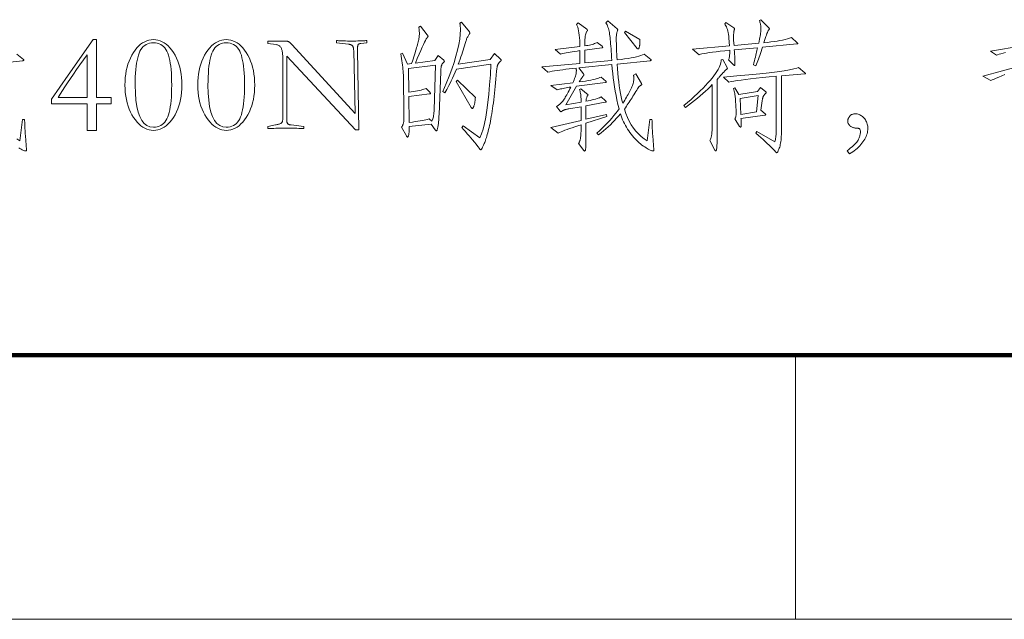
# Model space of a CAD drawing. Extents: x 0 to 1189, y 0 to 841.
# Tile 29 of 132: x 119 to 157, y 10 to 33. Entities that reach past the tile are written whole.
import ezdxf

# ---------------------------------------------------------------- set-up
doc = ezdxf.new("R2010")
doc.units = 0

msp = doc.modelspace()

# ---------------------------------------------------------------- linework, layer by layer
at = {"color": 7, "lineweight": 100}
msp.add_line((20, 20), (1169, 20), dxfattribs=at)
at = {"color": 7, "lineweight": 13, "ltscale": 0.25}
msp.add_line((148.625, 20), (148.625, 10), dxfattribs=at)
at = {"color": 7, "lineweight": 13}
msp.add_line((10, 10), (1179, 10), dxfattribs=at)
for points in [[(135.106, 31.342), (135.317, 31.168), (135.322, 31.164), (135.326, 31.16), (135.33, 31.156), (135.334, 31.152), (135.337, 31.148), (135.339, 31.144), (135.341, 31.14), (135.342, 31.136), (135.343, 31.132), (135.343, 31.129), (135.343, 31.125), (135.341, 31.12), (135.339, 31.116), (135.336, 31.111), (135.332, 31.105), (135.327, 31.1), (135.321, 31.094), (135.314, 31.087), (135.307, 31.08), (135.298, 31.073), (135.29, 31.065), (135.281, 31.057), (135.273, 31.047), (135.266, 31.037), (135.259, 31.026), (135.253, 31.014), (135.247, 31.001), (135.242, 30.987), (135.237, 30.972), (135.232, 30.957), (135.228, 30.941), (135.224, 30.923), (135.221, 30.904), (135.218, 30.884), (135.215, 30.862), (135.213, 30.839), (135.21, 30.815), (135.209, 30.79), (135.207, 30.763), (135.206, 30.735), (135.143, 29.115), (135.14, 29.055), (135.137, 28.998), (135.134, 28.944), (135.131, 28.893), (135.127, 28.845), (135.122, 28.8), (135.117, 28.758), (135.112, 28.719), (135.106, 28.683), (135.1, 28.65), (135.094, 28.62), (135.088, 28.593), (135.082, 28.569), (135.077, 28.549), (135.071, 28.531), (135.066, 28.517), (135.061, 28.506), (135.056, 28.498), (135.052, 28.493), (135.048, 28.492), (135.043, 28.492), (135.039, 28.493), (135.034, 28.495), (135.03, 28.498), (135.025, 28.501), (135.02, 28.505), (135.015, 28.51), (135.01, 28.515), (135.005, 28.522), (135, 28.529), (134.842, 28.75), (134.013, 28.655), (134.014, 28.617), (134.014, 28.581), (134.014, 28.547), (134.013, 28.514), (134.012, 28.484), (134.01, 28.455), (134.007, 28.428), (134.004, 28.404), (134.001, 28.381), (133.997, 28.36), (133.993, 28.341), (133.989, 28.324), (133.984, 28.309), (133.98, 28.296), (133.976, 28.285), (133.972, 28.275), (133.967, 28.268), (133.963, 28.263), (133.959, 28.26), (133.955, 28.259), (133.95, 28.26), (133.946, 28.261), (133.942, 28.263), (133.937, 28.266), (133.932, 28.27), (133.928, 28.275), (133.923, 28.28), (133.918, 28.286), (133.912, 28.294), (133.907, 28.302), (133.722, 28.634), (133.734, 28.65), (133.744, 28.666), (133.754, 28.682), (133.763, 28.698), (133.771, 28.715), (133.778, 28.731), (133.784, 28.748), (133.79, 28.764), (133.795, 28.781), (133.799, 28.798), (133.802, 28.816), (133.805, 28.837), (133.808, 28.86), (133.81, 28.886), (133.812, 28.914), (133.813, 28.945), (133.813, 28.978), (133.813, 29.014), (133.813, 29.053), (133.812, 29.094), (133.791, 30.614), (133.788, 30.685), (133.784, 30.757), (133.778, 30.831), (133.77, 30.908), (133.761, 30.986), (133.75, 31.066), (133.738, 31.148), (133.724, 31.232), (133.708, 31.318), (133.691, 31.406), (133.765, 31.432), (133.949, 31.02), (134.103, 31.041), (134.132, 31.13), (134.161, 31.215), (134.187, 31.297), (134.212, 31.374), (134.235, 31.448), (134.257, 31.518), (134.277, 31.584), (134.295, 31.646), (134.312, 31.705), (134.327, 31.759), (134.34, 31.811), (134.353, 31.86), (134.363, 31.907), (134.373, 31.952), (134.38, 31.994), (134.387, 32.033), (134.392, 32.071), (134.395, 32.106), (134.397, 32.138), (134.398, 32.169), (134.398, 32.197), (134.397, 32.225), (134.396, 32.253), (134.394, 32.279), (134.392, 32.305), (134.389, 32.33), (134.385, 32.355), (134.381, 32.379), (134.377, 32.402), (134.372, 32.425), (134.435, 32.462), (134.694, 32.134), (134.7, 32.127), (134.705, 32.12), (134.71, 32.113), (134.714, 32.107), (134.718, 32.101), (134.72, 32.096), (134.723, 32.09), (134.724, 32.085), (134.725, 32.081), (134.725, 32.076), (134.725, 32.072), (134.724, 32.068), (134.723, 32.063), (134.72, 32.058), (134.718, 32.054), (134.714, 32.049), (134.71, 32.044), (134.705, 32.039), (134.7, 32.034), (134.694, 32.029), (134.679, 32.01), (134.657, 31.975), (134.629, 31.922), (134.594, 31.851), (134.553, 31.763), (134.504, 31.658), (134.45, 31.535), (134.388, 31.395), (134.32, 31.238), (134.245, 31.063), (134.979, 31.158)], [(137.471, 31.21), (137.475, 31.206), (137.478, 31.202), (137.481, 31.198), (137.484, 31.194), (137.486, 31.19), (137.488, 31.186), (137.49, 31.182), (137.491, 31.178), (137.492, 31.175), (137.492, 31.171), (137.491, 31.167), (137.49, 31.162), (137.487, 31.157), (137.484, 31.152), (137.48, 31.146), (137.475, 31.139), (137.468, 31.132), (137.461, 31.124), (137.453, 31.116), (137.444, 31.107), (137.435, 31.098), (137.426, 31.088), (137.417, 31.078), (137.409, 31.067), (137.401, 31.056), (137.393, 31.044), (137.385, 31.032), (137.378, 31.019), (137.372, 31.005), (137.365, 30.991), (137.359, 30.976), (137.353, 30.959), (137.347, 30.94), (137.342, 30.919), (137.337, 30.896), (137.333, 30.871), (137.328, 30.844), (137.324, 30.815), (137.321, 30.784), (137.318, 30.751), (137.306, 30.601), (137.294, 30.456), (137.281, 30.314), (137.268, 30.178), (137.255, 30.045), (137.241, 29.917), (137.227, 29.793), (137.213, 29.673), (137.198, 29.558), (137.183, 29.447), (137.167, 29.34), (137.152, 29.237), (137.136, 29.138), (137.12, 29.043), (137.104, 28.951), (137.087, 28.863), (137.071, 28.779), (137.054, 28.699), (137.037, 28.622), (137.019, 28.55), (137.002, 28.481), (136.985, 28.415), (136.968, 28.353), (136.951, 28.295), (136.934, 28.24), (136.918, 28.189), (136.901, 28.141), (136.885, 28.097), (136.869, 28.056), (136.853, 28.019), (136.838, 27.985), (136.824, 27.954), (136.811, 27.926), (136.799, 27.901), (136.789, 27.879), (136.78, 27.859), (136.772, 27.843), (136.765, 27.829), (136.76, 27.818), (136.755, 27.811), (136.752, 27.805), (136.748, 27.799), (136.744, 27.795), (136.74, 27.79), (136.737, 27.787), (136.733, 27.784), (136.729, 27.782), (136.726, 27.78), (136.722, 27.779), (136.718, 27.779), (136.715, 27.779), (136.71, 27.781), (136.706, 27.783), (136.701, 27.786), (136.697, 27.79), (136.691, 27.794), (136.686, 27.8), (136.68, 27.806), (136.674, 27.813), (136.668, 27.821), (136.606, 27.904), (136.543, 27.987), (136.479, 28.068), (136.414, 28.149), (136.347, 28.229), (136.28, 28.308), (136.211, 28.387), (136.141, 28.465), (136.07, 28.542), (135.998, 28.618), (136.056, 28.682), (136.689, 28.228), (136.75, 28.382), (136.806, 28.564), (136.858, 28.773), (136.906, 29.011), (136.949, 29.276), (136.989, 29.568), (137.024, 29.888), (137.056, 30.236), (137.083, 30.612), (137.106, 31.015), (135.797, 30.836), (135.746, 30.714), (135.697, 30.599), (135.649, 30.491), (135.603, 30.39), (135.558, 30.297), (135.515, 30.211), (135.474, 30.132), (135.434, 30.06), (135.396, 29.996), (135.359, 29.938), (135.28, 29.991), (135.407, 30.285), (135.521, 30.566), (135.622, 30.833), (135.709, 31.086), (135.783, 31.327), (135.843, 31.553), (135.89, 31.766), (135.923, 31.966), (135.944, 32.152), (135.95, 32.324), (135.95, 32.352), (135.949, 32.38), (135.948, 32.406), (135.947, 32.432), (135.945, 32.458), (135.943, 32.482), (135.94, 32.506), (135.937, 32.529), (135.933, 32.551), (135.929, 32.572), (135.992, 32.604), (136.288, 32.24), (136.292, 32.235), (136.296, 32.23), (136.299, 32.225), (136.302, 32.22), (136.304, 32.216), (136.306, 32.212), (136.307, 32.208), (136.308, 32.204), (136.309, 32.201), (136.309, 32.198), (136.309, 32.194), (136.308, 32.191), (136.307, 32.187), (136.305, 32.182), (136.303, 32.178), (136.3, 32.173), (136.296, 32.168), (136.292, 32.162), (136.288, 32.156), (136.283, 32.15), (136.267, 32.129), (136.252, 32.107), (136.238, 32.084), (136.225, 32.059), (136.212, 32.033), (136.199, 32.005), (136.187, 31.976), (136.176, 31.946), (136.166, 31.914), (136.156, 31.881), (136.132, 31.801), (136.108, 31.72), (136.082, 31.637), (136.055, 31.553), (136.027, 31.468), (135.998, 31.381), (135.968, 31.293), (135.937, 31.203), (135.904, 31.113), (135.871, 31.02), (137.075, 31.195), (137.244, 31.422)], [(143.198, 28.93), (143.199, 28.875), (143.2, 28.819), (143.201, 28.761), (143.203, 28.702), (143.206, 28.641), (143.21, 28.578), (143.214, 28.514), (143.219, 28.448), (143.224, 28.381), (143.23, 28.312), (143.272, 27.779), (143.272, 27.771), (143.271, 27.764), (143.27, 27.757), (143.268, 27.752), (143.266, 27.747), (143.263, 27.744), (143.259, 27.741), (143.255, 27.738), (143.251, 27.737), (143.246, 27.737), (143.223, 27.739), (143.197, 27.744), (143.168, 27.753), (143.135, 27.766), (143.099, 27.782), (143.06, 27.802), (143.018, 27.826), (142.972, 27.853), (142.923, 27.884), (142.871, 27.919), (142.818, 27.957), (142.765, 27.998), (142.712, 28.041), (142.661, 28.088), (142.61, 28.137), (142.559, 28.19), (142.51, 28.245), (142.461, 28.303), (142.412, 28.364), (142.364, 28.428), (142.318, 28.494), (142.274, 28.561), (142.232, 28.629), (142.193, 28.699), (142.156, 28.769), (142.121, 28.84), (142.089, 28.912), (142.059, 28.986), (142.031, 29.06), (142.005, 29.136), (141.934, 29.053), (141.861, 28.971), (141.784, 28.889), (141.705, 28.809), (141.624, 28.729), (141.54, 28.65), (141.453, 28.573), (141.363, 28.496), (141.271, 28.419), (141.176, 28.344), (141.118, 28.413), (141.226, 28.511), (141.327, 28.608), (141.424, 28.704), (141.515, 28.798), (141.601, 28.89), (141.682, 28.981), (141.758, 29.071), (141.828, 29.159), (141.893, 29.246), (141.952, 29.331), (141.911, 29.498), (141.872, 29.665), (141.837, 29.832), (141.806, 29.999), (141.777, 30.166), (141.752, 30.334), (141.73, 30.501), (141.711, 30.669), (141.695, 30.837), (141.683, 31.005), (140.432, 30.878), (140.606, 30.651), (140.609, 30.647), (140.612, 30.643), (140.614, 30.639), (140.616, 30.635), (140.618, 30.631), (140.62, 30.627), (140.621, 30.624), (140.622, 30.62), (140.622, 30.617), (140.622, 30.614), (140.622, 30.611), (140.621, 30.607), (140.62, 30.603), (140.618, 30.6), (140.616, 30.595), (140.613, 30.591), (140.609, 30.587), (140.605, 30.582), (140.601, 30.577), (140.596, 30.572), (140.583, 30.556), (140.569, 30.539), (140.555, 30.52), (140.541, 30.5), (140.526, 30.478), (140.51, 30.454), (140.494, 30.429), (140.478, 30.403), (140.46, 30.374), (140.443, 30.345), (140.568, 30.362), (140.684, 30.379), (140.79, 30.397), (140.887, 30.415), (140.975, 30.433), (141.053, 30.452), (141.122, 30.471), (141.181, 30.49), (141.231, 30.51), (141.271, 30.529), (141.456, 30.376), (141.459, 30.373), (141.462, 30.37), (141.464, 30.367), (141.466, 30.364), (141.468, 30.361), (141.47, 30.358), (141.471, 30.355), (141.471, 30.353), (141.472, 30.35), (141.472, 30.347), (141.472, 30.345), (141.471, 30.342), (141.469, 30.34), (141.467, 30.338), (141.464, 30.336), (141.461, 30.334), (141.457, 30.333), (141.452, 30.331), (141.446, 30.33), (141.44, 30.329), (140.348, 30.181), (139.941, 29.484), (140.517, 29.584), (140.516, 29.648), (140.514, 29.708), (140.511, 29.765), (140.506, 29.818), (140.501, 29.867), (140.494, 29.913), (140.486, 29.955), (140.476, 29.993), (140.465, 30.028), (140.453, 30.06), (140.511, 30.086), (140.786, 29.854), (140.772, 29.84), (140.759, 29.824), (140.747, 29.806), (140.737, 29.785), (140.728, 29.763), (140.72, 29.738), (140.713, 29.711), (140.708, 29.681), (140.704, 29.65), (140.701, 29.616), (140.786, 29.632), (140.865, 29.648), (140.937, 29.665), (141.004, 29.681), (141.064, 29.698), (141.119, 29.715), (141.167, 29.732), (141.21, 29.75), (141.246, 29.767), (141.277, 29.785), (141.44, 29.637), (141.445, 29.633), (141.45, 29.629), (141.454, 29.625), (141.457, 29.621), (141.46, 29.617), (141.463, 29.614), (141.464, 29.61), (141.466, 29.607), (141.467, 29.604), (141.467, 29.6), (141.466, 29.597), (141.465, 29.594), (141.464, 29.592), (141.461, 29.589), (141.458, 29.587), (141.454, 29.585), (141.449, 29.583), (141.443, 29.582), (141.437, 29.58), (141.43, 29.579), (140.701, 29.447), (140.701, 28.935), (141.472, 29.115), (141.488, 29.035), (140.701, 28.787), (140.701, 28.317), (140.701, 28.246), (140.701, 28.18), (140.7, 28.119), (140.7, 28.064), (140.699, 28.013), (140.698, 27.968), (140.696, 27.928), (140.695, 27.893), (140.693, 27.864), (140.691, 27.84), (140.689, 27.819), (140.686, 27.801), (140.683, 27.785), (140.68, 27.77), (140.677, 27.759), (140.673, 27.749), (140.67, 27.741), (140.665, 27.736), (140.661, 27.733), (140.656, 27.732), (140.652, 27.732), (140.647, 27.732), (140.643, 27.733), (140.639, 27.735), (140.635, 27.737), (140.631, 27.739), (140.627, 27.742), (140.624, 27.745), (140.62, 27.749), (140.617, 27.753), (140.416, 28.011), (140.428, 28.027), (140.438, 28.044), (140.448, 28.062), (140.457, 28.081), (140.465, 28.102), (140.473, 28.124), (140.479, 28.147), (140.486, 28.172), (140.491, 28.198), (140.495, 28.225), (140.499, 28.255), (140.503, 28.29), (140.506, 28.329), (140.509, 28.372), (140.511, 28.42), (140.513, 28.472), (140.515, 28.528), (140.516, 28.589), (140.516, 28.654), (140.517, 28.724), (140.397, 28.686), (140.284, 28.649), (140.179, 28.613), (140.081, 28.58), (139.99, 28.547), (139.907, 28.516), (139.83, 28.487), (139.761, 28.459), (139.7, 28.432), (139.646, 28.407), (139.376, 28.624), (140.517, 28.893), (140.517, 29.41), (140.047, 29.326), (140.026, 29.323), (140.007, 29.319), (139.988, 29.316), (139.971, 29.313), (139.955, 29.309), (139.94, 29.306), (139.926, 29.302), (139.913, 29.299), (139.902, 29.295), (139.891, 29.291), (139.881, 29.288), (139.871, 29.284), (139.862, 29.28), (139.853, 29.275), (139.844, 29.271), (139.836, 29.266), (139.827, 29.262), (139.819, 29.257), (139.811, 29.252), (139.804, 29.247), (139.797, 29.242), (139.79, 29.237), (139.784, 29.233), (139.778, 29.23), (139.773, 29.227), (139.768, 29.224), (139.764, 29.223), (139.76, 29.221), (139.757, 29.22), (139.754, 29.22), (139.751, 29.22), (139.749, 29.221), (139.746, 29.222), (139.744, 29.223), (139.741, 29.224), (139.739, 29.226), (139.737, 29.228), (139.734, 29.23), (139.732, 29.233), (139.73, 29.236), (139.587, 29.421), (139.618, 29.437), (139.647, 29.456), (139.675, 29.475), (139.703, 29.496), (139.729, 29.519), (139.755, 29.543), (139.78, 29.569), (139.804, 29.596), (139.827, 29.625), (139.849, 29.656), (139.871, 29.689), (139.895, 29.726), (139.919, 29.766), (139.945, 29.81), (139.972, 29.858), (140.001, 29.91), (140.03, 29.966), (140.061, 30.025), (140.093, 30.088), (140.126, 30.155), (140.064, 30.145), (140.004, 30.135), (139.947, 30.125), (139.892, 30.114), (139.84, 30.103), (139.79, 30.092), (139.742, 30.08), (139.697, 30.068), (139.654, 30.056), (139.614, 30.044), (139.376, 30.218), (140.205, 30.313), (140.23, 30.369), (140.253, 30.422), (140.272, 30.474), (140.29, 30.522), (140.304, 30.569), (140.316, 30.613), (140.325, 30.655), (140.332, 30.695), (140.336, 30.732), (140.337, 30.767), (140.337, 30.777), (140.337, 30.786), (140.337, 30.796), (140.336, 30.806), (140.336, 30.816), (140.335, 30.826), (140.335, 30.836), (140.334, 30.846), (140.333, 30.857), (140.332, 30.867), (140.196, 30.853), (140.066, 30.839), (139.943, 30.825), (139.826, 30.811), (139.715, 30.796), (139.612, 30.781), (139.514, 30.766), (139.423, 30.751), (139.338, 30.735), (139.26, 30.719), (139.028, 30.915), (140.469, 31.047), (140.469, 31.532), (140.367, 31.518), (140.271, 31.503), (140.181, 31.49), (140.098, 31.476), (140.022, 31.462), (139.952, 31.449), (139.888, 31.437), (139.831, 31.424), (139.78, 31.412), (139.735, 31.4), (139.529, 31.575), (140.469, 31.691), (140.468, 31.809), (140.464, 31.92), (140.458, 32.023), (140.449, 32.118), (140.437, 32.206), (140.423, 32.285), (140.407, 32.357), (140.388, 32.421), (140.366, 32.477), (140.342, 32.525), (140.406, 32.588), (140.728, 32.34), (140.734, 32.336), (140.739, 32.332), (140.744, 32.328), (140.748, 32.324), (140.752, 32.32), (140.754, 32.317), (140.757, 32.313), (140.758, 32.31), (140.759, 32.306), (140.759, 32.303), (140.759, 32.3), (140.759, 32.297), (140.758, 32.293), (140.756, 32.29), (140.754, 32.286), (140.752, 32.282), (140.749, 32.278), (140.746, 32.274), (140.742, 32.27), (140.738, 32.266), (140.722, 32.243), (140.708, 32.212), (140.695, 32.174), (140.684, 32.129), (140.675, 32.077), (140.667, 32.019), (140.661, 31.952), (140.657, 31.879), (140.655, 31.799), (140.654, 31.712), (140.717, 31.722), (140.777, 31.732), (140.834, 31.744), (140.886, 31.756), (140.935, 31.769), (140.98, 31.782), (141.022, 31.797), (141.059, 31.812), (141.093, 31.827), (141.124, 31.844), (141.308, 31.696), (141.313, 31.692), (141.318, 31.688), (141.322, 31.684), (141.325, 31.68), (141.328, 31.676), (141.331, 31.673), (141.332, 31.669), (141.334, 31.666), (141.335, 31.662), (141.335, 31.659), (141.334, 31.656), (141.333, 31.653), (141.332, 31.651), (141.329, 31.648), (141.326, 31.646), (141.322, 31.644), (141.317, 31.642), (141.311, 31.641), (141.305, 31.639), (141.298, 31.638), (140.654, 31.554), (140.654, 31.068), (141.678, 31.163), (141.671, 31.282), (141.663, 31.396), (141.656, 31.504), (141.648, 31.605), (141.641, 31.701), (141.634, 31.791), (141.626, 31.875), (141.619, 31.953), (141.611, 32.026), (141.604, 32.092), (141.596, 32.154), (141.586, 32.213), (141.575, 32.269), (141.563, 32.323), (141.549, 32.373), (141.533, 32.421), (141.516, 32.466), (141.498, 32.508), (141.478, 32.547), (141.456, 32.583), (141.53, 32.657), (141.879, 32.361), (141.883, 32.358), (141.886, 32.355), (141.889, 32.351), (141.892, 32.347), (141.894, 32.343), (141.896, 32.339), (141.898, 32.335), (141.899, 32.331), (141.9, 32.326), (141.9, 32.322), (141.9, 32.317), (141.9, 32.312), (141.899, 32.308), (141.899, 32.304), (141.898, 32.3), (141.898, 32.296), (141.897, 32.292), (141.896, 32.289), (141.895, 32.285), (141.894, 32.282), (141.885, 32.263), (141.877, 32.241), (141.87, 32.217), (141.864, 32.19), (141.859, 32.16), (141.855, 32.128), (141.851, 32.093), (141.849, 32.056), (141.847, 32.016), (141.847, 31.973), (141.847, 31.926), (141.848, 31.872), (141.85, 31.81), (141.852, 31.742), (141.855, 31.666), (141.858, 31.584), (141.862, 31.494), (141.867, 31.398), (141.873, 31.295), (141.879, 31.184), (142.027, 31.2), (142.164, 31.218), (142.292, 31.236), (142.409, 31.256), (142.516, 31.276), (142.613, 31.298), (142.699, 31.321), (142.776, 31.344), (142.842, 31.369), (142.897, 31.395), (143.151, 31.2), (143.155, 31.197), (143.158, 31.194), (143.162, 31.191), (143.164, 31.188), (143.167, 31.185), (143.169, 31.182), (143.17, 31.179), (143.171, 31.176), (143.172, 31.173), (143.172, 31.171), (143.172, 31.168), (143.17, 31.166), (143.169, 31.164), (143.166, 31.162), (143.163, 31.16), (143.159, 31.158), (143.154, 31.156), (143.148, 31.155), (143.142, 31.153), (143.135, 31.152), (141.884, 31.026), (141.895, 30.847), (141.909, 30.676), (141.925, 30.51), (141.942, 30.352), (141.962, 30.199), (141.983, 30.054), (142.007, 29.915), (142.033, 29.782), (142.06, 29.656), (142.09, 29.537), (142.128, 29.596), (142.165, 29.655), (142.2, 29.712), (142.233, 29.767), (142.265, 29.821), (142.295, 29.874), (142.323, 29.926), (142.35, 29.976), (142.375, 30.025), (142.399, 30.073), (142.42, 30.119), (142.439, 30.165), (142.456, 30.209), (142.471, 30.252), (142.484, 30.294), (142.494, 30.335), (142.502, 30.374), (142.508, 30.413), (142.511, 30.451), (142.512, 30.487), (142.512, 30.498), (142.512, 30.509), (142.511, 30.52), (142.51, 30.531), (142.509, 30.543), (142.508, 30.554), (142.507, 30.566), (142.505, 30.578), (142.504, 30.591), (142.502, 30.603), (142.591, 30.651), (142.797, 30.287), (142.8, 30.281), (142.803, 30.277), (142.805, 30.272), (142.807, 30.268), (142.809, 30.264), (142.81, 30.261), (142.812, 30.257), (142.812, 30.254), (142.813, 30.252), (142.813, 30.25), (142.813, 30.248), (142.812, 30.245), (142.811, 30.243), (142.81, 30.241), (142.808, 30.239), (142.805, 30.237), (142.803, 30.235), (142.799, 30.233), (142.796, 30.231), (142.792, 30.229), (142.774, 30.22), (142.754, 30.205), (142.731, 30.184), (142.707, 30.157), (142.68, 30.123), (142.651, 30.083), (142.619, 30.036), (142.586, 29.984), (142.55, 29.924), (142.512, 29.859), (142.478, 29.803), (142.444, 29.748), (142.409, 29.693), (142.374, 29.639), (142.338, 29.584), (142.302, 29.531), (142.265, 29.478), (142.228, 29.425), (142.191, 29.372), (142.153, 29.321), (142.208, 29.157), (142.27, 29.004), (142.339, 28.859), (142.415, 28.724), (142.498, 28.599), (142.587, 28.482), (142.683, 28.376), (142.787, 28.278), (142.897, 28.19), (143.014, 28.112), (143.114, 28.93)], [(148.694, 31.833), (148.698, 31.829), (148.701, 31.825), (148.705, 31.822), (148.707, 31.818), (148.71, 31.815), (148.712, 31.812), (148.713, 31.809), (148.714, 31.806), (148.715, 31.804), (148.715, 31.802), (148.715, 31.8), (148.714, 31.798), (148.712, 31.796), (148.71, 31.794), (148.707, 31.792), (148.704, 31.791), (148.699, 31.789), (148.695, 31.788), (148.689, 31.787), (148.683, 31.786), (147.374, 31.664), (147.35, 31.583), (147.326, 31.505), (147.301, 31.428), (147.277, 31.354), (147.253, 31.283), (147.228, 31.214), (147.204, 31.147), (147.18, 31.083), (147.156, 31.022), (147.131, 30.962), (147.036, 30.989), (147.057, 31.068), (147.076, 31.145), (147.095, 31.218), (147.112, 31.289), (147.129, 31.356), (147.144, 31.419), (147.158, 31.48), (147.171, 31.538), (147.183, 31.592), (147.195, 31.643), (146.313, 31.564), (146.318, 31.502), (146.322, 31.443), (146.326, 31.388), (146.33, 31.336), (146.333, 31.289), (146.335, 31.245), (146.337, 31.205), (146.338, 31.169), (146.339, 31.136), (146.339, 31.107), (146.339, 31.082), (146.339, 31.059), (146.338, 31.039), (146.336, 31.021), (146.335, 31.007), (146.333, 30.994), (146.33, 30.985), (146.328, 30.978), (146.324, 30.974), (146.321, 30.973), (146.317, 30.973), (146.314, 30.973), (146.31, 30.974), (146.307, 30.975), (146.303, 30.977), (146.3, 30.979), (146.296, 30.981), (146.293, 30.983), (146.29, 30.986), (146.287, 30.989), (146.097, 31.189), (146.106, 31.211), (146.115, 31.236), (146.122, 31.264), (146.129, 31.295), (146.133, 31.329), (146.137, 31.367), (146.139, 31.407), (146.14, 31.451), (146.14, 31.498), (146.139, 31.548), (145.953, 31.529), (145.783, 31.509), (145.629, 31.491), (145.49, 31.473), (145.367, 31.456), (145.259, 31.439), (145.167, 31.423), (145.09, 31.408), (145.028, 31.393), (144.983, 31.379), (144.735, 31.585), (146.128, 31.712), (146.107, 32.008), (146.1, 32.08), (146.091, 32.149), (146.08, 32.213), (146.067, 32.274), (146.052, 32.33), (146.035, 32.381), (146.016, 32.429), (145.996, 32.472), (145.973, 32.511), (145.949, 32.546), (145.991, 32.594), (146.297, 32.393), (146.304, 32.388), (146.31, 32.382), (146.314, 32.376), (146.318, 32.371), (146.32, 32.365), (146.322, 32.358), (146.322, 32.352), (146.321, 32.346), (146.319, 32.339), (146.316, 32.332), (146.312, 32.324), (146.309, 32.314), (146.305, 32.302), (146.302, 32.287), (146.299, 32.27), (146.296, 32.251), (146.294, 32.23), (146.291, 32.206), (146.289, 32.181), (146.287, 32.153), (146.285, 32.124), (146.283, 32.097), (146.282, 32.07), (146.282, 32.045), (146.281, 32.02), (146.282, 31.997), (146.282, 31.974), (146.283, 31.953), (146.285, 31.932), (146.287, 31.913), (146.302, 31.728), (147.237, 31.817), (147.253, 31.891), (147.267, 31.961), (147.28, 32.026), (147.291, 32.086), (147.3, 32.142), (147.308, 32.194), (147.314, 32.241), (147.318, 32.284), (147.32, 32.322), (147.321, 32.356), (147.321, 32.388), (147.319, 32.419), (147.316, 32.451), (147.312, 32.483), (147.307, 32.514), (147.3, 32.546), (147.293, 32.578), (147.284, 32.609), (147.274, 32.641), (147.263, 32.673), (147.311, 32.704), (147.627, 32.382), (147.629, 32.38), (147.631, 32.378), (147.633, 32.376), (147.634, 32.373), (147.635, 32.371), (147.636, 32.369), (147.637, 32.366), (147.638, 32.364), (147.638, 32.361), (147.638, 32.359), (147.638, 32.356), (147.638, 32.353), (147.637, 32.351), (147.636, 32.348), (147.635, 32.346), (147.634, 32.344), (147.633, 32.341), (147.631, 32.339), (147.629, 32.337), (147.627, 32.335), (147.614, 32.318), (147.599, 32.295), (147.583, 32.263), (147.565, 32.224), (147.546, 32.178), (147.525, 32.124), (147.503, 32.062), (147.479, 31.994), (147.454, 31.917), (147.427, 31.833), (147.564, 31.846), (147.693, 31.86), (147.816, 31.875), (147.931, 31.892), (148.039, 31.911), (148.14, 31.932), (148.234, 31.953), (148.32, 31.977), (148.4, 32.002), (148.472, 32.029)], [(142.739, 31.955), (142.74, 31.919), (142.74, 31.885), (142.74, 31.853), (142.739, 31.823), (142.738, 31.794), (142.736, 31.768), (142.734, 31.744), (142.731, 31.722), (142.727, 31.701), (142.723, 31.683), (142.719, 31.666), (142.715, 31.652), (142.71, 31.638), (142.706, 31.627), (142.701, 31.618), (142.697, 31.61), (142.692, 31.604), (142.688, 31.599), (142.683, 31.597), (142.678, 31.596), (142.674, 31.596), (142.669, 31.597), (142.665, 31.598), (142.661, 31.599), (142.657, 31.601), (142.653, 31.603), (142.649, 31.606), (142.645, 31.609), (142.642, 31.613), (142.639, 31.617), (142.153, 32.224), (142.201, 32.271)], [(122.051, 31.949), (122.177, 31.949), (122.177, 29.759), (122.737, 29.759), (122.737, 29.516), (122.177, 29.516), (122.177, 28.513), (121.829, 28.513), (121.829, 29.516), (120.477, 29.516), (120.477, 29.69), (121.106, 30.609)], [(124.336, 31.949), (124.423, 31.945), (124.507, 31.93), (124.589, 31.905), (124.668, 31.87), (124.745, 31.826), (124.819, 31.772), (124.892, 31.708), (124.961, 31.634), (125.029, 31.55), (125.094, 31.456), (125.155, 31.355), (125.209, 31.249), (125.257, 31.138), (125.298, 31.023), (125.333, 30.902), (125.362, 30.777), (125.385, 30.647), (125.4, 30.512), (125.41, 30.373), (125.413, 30.229), (125.41, 30.085), (125.4, 29.946), (125.385, 29.813), (125.362, 29.683), (125.333, 29.559), (125.298, 29.439), (125.257, 29.324), (125.209, 29.213), (125.155, 29.107), (125.094, 29.006), (125.029, 28.913), (124.961, 28.829), (124.892, 28.755), (124.819, 28.691), (124.745, 28.636), (124.668, 28.592), (124.589, 28.557), (124.507, 28.533), (124.423, 28.518), (124.336, 28.513), (124.253, 28.518), (124.171, 28.532), (124.092, 28.557), (124.014, 28.591), (123.938, 28.635), (123.864, 28.689), (123.792, 28.752), (123.721, 28.825), (123.653, 28.908), (123.587, 29.001), (123.525, 29.101), (123.469, 29.206), (123.42, 29.317), (123.377, 29.432), (123.341, 29.552), (123.312, 29.677), (123.289, 29.808), (123.273, 29.943), (123.263, 30.083), (123.259, 30.229), (123.263, 30.373), (123.272, 30.512), (123.288, 30.647), (123.311, 30.777), (123.339, 30.902), (123.374, 31.023), (123.416, 31.138), (123.464, 31.249), (123.518, 31.355), (123.579, 31.456), (123.644, 31.55), (123.711, 31.634), (123.781, 31.708), (123.853, 31.772), (123.928, 31.826), (124.005, 31.87), (124.084, 31.905), (124.166, 31.93), (124.25, 31.945)], [(124.336, 28.634), (124.412, 28.638), (124.483, 28.65), (124.549, 28.669), (124.61, 28.696), (124.667, 28.731), (124.719, 28.774), (124.766, 28.824), (124.808, 28.883), (124.845, 28.949), (124.877, 29.022), (124.906, 29.104), (124.932, 29.195), (124.954, 29.294), (124.974, 29.401), (124.99, 29.518), (125.004, 29.643), (125.014, 29.776), (125.022, 29.918), (125.026, 30.069), (125.028, 30.229), (125.026, 30.388), (125.022, 30.539), (125.014, 30.681), (125.004, 30.815), (124.99, 30.94), (124.974, 31.056), (124.954, 31.165), (124.932, 31.264), (124.906, 31.355), (124.877, 31.437), (124.845, 31.512), (124.808, 31.578), (124.766, 31.637), (124.719, 31.687), (124.667, 31.73), (124.61, 31.766), (124.549, 31.793), (124.483, 31.812), (124.412, 31.824), (124.336, 31.828), (124.261, 31.824), (124.19, 31.812), (124.124, 31.793), (124.062, 31.766), (124.006, 31.73), (123.954, 31.687), (123.907, 31.637), (123.865, 31.578), (123.828, 31.512), (123.795, 31.437), (123.767, 31.355), (123.741, 31.264), (123.719, 31.165), (123.699, 31.056), (123.682, 30.94), (123.669, 30.815), (123.658, 30.681), (123.651, 30.539), (123.646, 30.388), (123.645, 30.229), (123.652, 29.926), (123.672, 29.655), (123.707, 29.415), (123.755, 29.208), (123.818, 29.033), (123.894, 28.889), (123.984, 28.778), (124.087, 28.698), (124.205, 28.65)], [(127.092, 31.949), (127.178, 31.945), (127.263, 31.93), (127.344, 31.905), (127.424, 31.87), (127.5, 31.826), (127.575, 31.772), (127.647, 31.708), (127.717, 31.634), (127.784, 31.55), (127.85, 31.456), (127.91, 31.355), (127.965, 31.249), (128.012, 31.138), (128.054, 31.023), (128.089, 30.902), (128.118, 30.777), (128.14, 30.647), (128.156, 30.512), (128.166, 30.373), (128.169, 30.229), (128.166, 30.085), (128.156, 29.946), (128.14, 29.813), (128.118, 29.683), (128.089, 29.559), (128.054, 29.439), (128.012, 29.324), (127.965, 29.213), (127.91, 29.107), (127.85, 29.006), (127.784, 28.913), (127.717, 28.829), (127.647, 28.755), (127.575, 28.691), (127.5, 28.636), (127.424, 28.592), (127.344, 28.557), (127.263, 28.533), (127.178, 28.518), (127.092, 28.513), (127.008, 28.518), (126.927, 28.532), (126.847, 28.557), (126.769, 28.591), (126.693, 28.635), (126.619, 28.689), (126.547, 28.752), (126.477, 28.825), (126.409, 28.908), (126.342, 29.001), (126.28, 29.101), (126.225, 29.206), (126.175, 29.317), (126.133, 29.432), (126.097, 29.552), (126.067, 29.677), (126.045, 29.808), (126.028, 29.943), (126.018, 30.083), (126.015, 30.229), (126.018, 30.373), (126.028, 30.512), (126.044, 30.647), (126.066, 30.777), (126.095, 30.902), (126.13, 31.023), (126.172, 31.138), (126.219, 31.249), (126.274, 31.355), (126.334, 31.456), (126.4, 31.55), (126.467, 31.634), (126.537, 31.708), (126.609, 31.772), (126.684, 31.826), (126.76, 31.87), (126.84, 31.905), (126.921, 31.93), (127.006, 31.945)], [(127.092, 28.634), (127.168, 28.638), (127.239, 28.65), (127.305, 28.669), (127.366, 28.696), (127.423, 28.731), (127.474, 28.774), (127.521, 28.824), (127.563, 28.883), (127.601, 28.949), (127.633, 29.022), (127.662, 29.104), (127.687, 29.195), (127.71, 29.294), (127.729, 29.401), (127.746, 29.518), (127.759, 29.643), (127.77, 29.776), (127.778, 29.918), (127.782, 30.069), (127.784, 30.229), (127.782, 30.388), (127.778, 30.539), (127.77, 30.681), (127.759, 30.815), (127.746, 30.94), (127.729, 31.056), (127.71, 31.165), (127.687, 31.264), (127.662, 31.355), (127.633, 31.437), (127.601, 31.512), (127.563, 31.578), (127.521, 31.637), (127.474, 31.687), (127.423, 31.73), (127.366, 31.766), (127.305, 31.793), (127.239, 31.812), (127.168, 31.824), (127.092, 31.828), (127.016, 31.824), (126.945, 31.812), (126.879, 31.793), (126.818, 31.766), (126.761, 31.73), (126.71, 31.687), (126.663, 31.637), (126.621, 31.578), (126.583, 31.512), (126.551, 31.437), (126.522, 31.355), (126.497, 31.264), (126.474, 31.165), (126.455, 31.056), (126.438, 30.94), (126.425, 30.815), (126.414, 30.681), (126.406, 30.539), (126.402, 30.388), (126.4, 30.229), (126.407, 29.926), (126.428, 29.655), (126.463, 29.415), (126.511, 29.208), (126.573, 29.033), (126.649, 28.889), (126.739, 28.778), (126.843, 28.698), (126.961, 28.65)], [(129.378, 28.951), (129.378, 28.925), (129.379, 28.902), (129.381, 28.88), (129.383, 28.859), (129.386, 28.841), (129.389, 28.824), (129.393, 28.809), (129.398, 28.796), (129.403, 28.784), (129.41, 28.774), (129.417, 28.765), (129.425, 28.758), (129.435, 28.75), (129.446, 28.744), (129.458, 28.738), (129.472, 28.733), (129.487, 28.728), (129.504, 28.724), (129.522, 28.721), (129.541, 28.719), (130.027, 28.666), (130.027, 28.581), (129.963, 28.584), (129.899, 28.587), (129.833, 28.59), (129.766, 28.592), (129.699, 28.593), (129.63, 28.595), (129.56, 28.596), (129.49, 28.597), (129.419, 28.597), (129.346, 28.597), (129.291, 28.597), (129.233, 28.597), (129.171, 28.596), (129.107, 28.595), (129.04, 28.593), (128.97, 28.592), (128.897, 28.59), (128.821, 28.587), (128.742, 28.584), (128.66, 28.581), (128.66, 28.666), (128.95, 28.719), (128.985, 28.725), (129.017, 28.732), (129.046, 28.739), (129.073, 28.746), (129.097, 28.753), (129.119, 28.761), (129.138, 28.768), (129.155, 28.776), (129.169, 28.784), (129.18, 28.793), (129.189, 28.802), (129.198, 28.812), (129.205, 28.825), (129.212, 28.838), (129.217, 28.853), (129.222, 28.87), (129.225, 28.888), (129.228, 28.907), (129.23, 28.928), (129.23, 28.951), (129.23, 31.253), (129.229, 31.3), (129.228, 31.345), (129.225, 31.387), (129.222, 31.427), (129.217, 31.465), (129.211, 31.5), (129.204, 31.533), (129.196, 31.563), (129.187, 31.591), (129.177, 31.617), (129.166, 31.64), (129.152, 31.661), (129.137, 31.681), (129.12, 31.698), (129.101, 31.713), (129.08, 31.726), (129.057, 31.738), (129.032, 31.747), (129.005, 31.754), (128.977, 31.759), (128.665, 31.807), (128.665, 31.897), (129.299, 31.897), (129.32, 31.896), (129.34, 31.896), (129.359, 31.894), (129.377, 31.892), (129.393, 31.89), (129.408, 31.887), (129.422, 31.884), (129.434, 31.88), (129.445, 31.875), (129.454, 31.87), (129.464, 31.864), (129.474, 31.857), (129.484, 31.849), (129.496, 31.84), (129.508, 31.829), (129.521, 31.818), (129.534, 31.805), (129.548, 31.791), (129.563, 31.776), (129.578, 31.759), (131.965, 29.157), (131.912, 31.532), (131.91, 31.561), (131.908, 31.587), (131.905, 31.612), (131.901, 31.634), (131.897, 31.654), (131.891, 31.672), (131.885, 31.688), (131.878, 31.701), (131.87, 31.713), (131.862, 31.722), (131.852, 31.731), (131.842, 31.738), (131.83, 31.745), (131.818, 31.751), (131.804, 31.757), (131.79, 31.762), (131.774, 31.766), (131.758, 31.77), (131.74, 31.773), (131.722, 31.775), (131.268, 31.828), (131.268, 31.913), (131.3, 31.91), (131.338, 31.907), (131.381, 31.904), (131.43, 31.902), (131.484, 31.901), (131.544, 31.899), (131.609, 31.898), (131.68, 31.897), (131.756, 31.897), (131.838, 31.897), (131.92, 31.897), (131.996, 31.897), (132.067, 31.898), (132.132, 31.899), (132.192, 31.901), (132.246, 31.902), (132.295, 31.904), (132.338, 31.907), (132.376, 31.91), (132.408, 31.913), (132.408, 31.828), (132.186, 31.807), (132.169, 31.804), (132.153, 31.801), (132.139, 31.797), (132.125, 31.792), (132.114, 31.786), (132.103, 31.779), (132.094, 31.771), (132.087, 31.763), (132.08, 31.754), (132.075, 31.744), (132.071, 31.732), (132.068, 31.718), (132.065, 31.702), (132.063, 31.684), (132.061, 31.664), (132.06, 31.642), (132.059, 31.618), (132.059, 31.592), (132.059, 31.563), (132.06, 31.532), (132.112, 28.529), (131.986, 28.529), (129.378, 31.327)], [(121.829, 29.759), (121.829, 31.379), (121.689, 31.184), (121.555, 30.995), (121.428, 30.814), (121.309, 30.641), (121.195, 30.475), (121.089, 30.317), (120.989, 30.166), (120.896, 30.023), (120.81, 29.887), (120.731, 29.759)], [(135.005, 30.983), (133.981, 30.857), (133.997, 29.954), (134.089, 29.968), (134.175, 29.982), (134.255, 29.996), (134.33, 30.011), (134.398, 30.025), (134.461, 30.04), (134.517, 30.055), (134.568, 30.071), (134.613, 30.086), (134.652, 30.102), (134.789, 29.954), (134.795, 29.948), (134.8, 29.942), (134.805, 29.937), (134.809, 29.932), (134.813, 29.927), (134.815, 29.923), (134.818, 29.919), (134.819, 29.915), (134.82, 29.912), (134.821, 29.909), (134.82, 29.907), (134.819, 29.904), (134.817, 29.902), (134.815, 29.9), (134.811, 29.898), (134.807, 29.896), (134.802, 29.895), (134.797, 29.893), (134.791, 29.892), (134.784, 29.891), (133.997, 29.796), (134.013, 28.814), (134.133, 28.828), (134.244, 28.843), (134.344, 28.857), (134.434, 28.87), (134.514, 28.884), (134.584, 28.897), (134.644, 28.909), (134.694, 28.922), (134.733, 28.934), (134.762, 28.946), (134.868, 28.861), (134.883, 28.887), (134.897, 28.917), (134.909, 28.951), (134.92, 28.989), (134.93, 29.03), (134.938, 29.075), (134.945, 29.124), (134.951, 29.177), (134.955, 29.234), (134.958, 29.294)], [(146.038, 30.899), (146.04, 30.895), (146.042, 30.891), (146.044, 30.887), (146.045, 30.882), (146.046, 30.878), (146.047, 30.875), (146.048, 30.871), (146.049, 30.867), (146.049, 30.863), (146.049, 30.859), (146.049, 30.856), (146.047, 30.852), (146.045, 30.847), (146.042, 30.843), (146.038, 30.838), (146.034, 30.833), (146.028, 30.828), (146.022, 30.823), (146.015, 30.818), (146.007, 30.812), (145.997, 30.805), (145.986, 30.795), (145.973, 30.783), (145.958, 30.769), (145.941, 30.752), (145.923, 30.732), (145.902, 30.71), (145.88, 30.686), (145.856, 30.659), (145.83, 30.63), (145.804, 30.6), (145.78, 30.574), (145.759, 30.549), (145.74, 30.528), (145.722, 30.508), (145.707, 30.492), (145.695, 30.477), (145.684, 30.466), (145.675, 30.457), (145.669, 30.45), (145.669, 28.37), (145.669, 28.267), (145.667, 28.173), (145.665, 28.089), (145.662, 28.014), (145.658, 27.948), (145.654, 27.891), (145.648, 27.844), (145.642, 27.806), (145.635, 27.777), (145.627, 27.758), (145.627, 27.754), (145.626, 27.75), (145.625, 27.747), (145.624, 27.744), (145.622, 27.742), (145.62, 27.74), (145.618, 27.739), (145.615, 27.738), (145.612, 27.737), (145.608, 27.737), (145.605, 27.737), (145.601, 27.738), (145.597, 27.739), (145.594, 27.741), (145.59, 27.743), (145.587, 27.746), (145.584, 27.75), (145.58, 27.754), (145.577, 27.758), (145.574, 27.763), (145.389, 28.133), (145.401, 28.158), (145.412, 28.185), (145.423, 28.212), (145.432, 28.239), (145.44, 28.267), (145.447, 28.296), (145.453, 28.326), (145.458, 28.356), (145.463, 28.386), (145.466, 28.418), (145.468, 28.452), (145.47, 28.491), (145.472, 28.536), (145.474, 28.585), (145.476, 28.64), (145.477, 28.699), (145.478, 28.764), (145.478, 28.833), (145.479, 28.908), (145.479, 28.988), (145.479, 30.244), (145.396, 30.162), (145.31, 30.078), (145.219, 29.993), (145.123, 29.908), (145.024, 29.822), (144.92, 29.735), (144.811, 29.647), (144.698, 29.558), (144.581, 29.469), (144.46, 29.379), (144.407, 29.452), (144.545, 29.57), (144.676, 29.685), (144.8, 29.797), (144.917, 29.906), (145.027, 30.011), (145.13, 30.114), (145.226, 30.214), (145.314, 30.311), (145.396, 30.404), (145.471, 30.495), (145.539, 30.582), (145.599, 30.665), (145.651, 30.744), (145.697, 30.819), (145.734, 30.89), (145.765, 30.957), (145.787, 31.02), (145.803, 31.079), (145.811, 31.133), (145.811, 31.184), (145.875, 31.2)], [(148.984, 30.698), (148.988, 30.694), (148.992, 30.69), (148.995, 30.687), (148.998, 30.683), (149, 30.68), (149.002, 30.677), (149.003, 30.674), (149.004, 30.671), (149.005, 30.669), (149.005, 30.667), (149.005, 30.665), (149.004, 30.663), (149.003, 30.661), (149.001, 30.66), (148.999, 30.659), (148.996, 30.658), (148.992, 30.657), (148.988, 30.657), (148.984, 30.656), (148.979, 30.656), (148.097, 30.577), (148.097, 28.518), (148.097, 28.436), (148.095, 28.358), (148.091, 28.283), (148.086, 28.214), (148.08, 28.148), (148.073, 28.086), (148.064, 28.029), (148.053, 27.976), (148.042, 27.927), (148.029, 27.882), (148.015, 27.841), (148.002, 27.805), (147.99, 27.773), (147.978, 27.745), (147.967, 27.722), (147.956, 27.702), (147.946, 27.687), (147.936, 27.677), (147.927, 27.67), (147.918, 27.668), (147.915, 27.668), (147.911, 27.669), (147.908, 27.67), (147.905, 27.672), (147.902, 27.673), (147.899, 27.676), (147.896, 27.679), (147.892, 27.682), (147.889, 27.685), (147.886, 27.689), (147.83, 27.751), (147.77, 27.814), (147.705, 27.88), (147.635, 27.949), (147.561, 28.019), (147.483, 28.092), (147.401, 28.167), (147.313, 28.245), (147.222, 28.325), (147.126, 28.407), (147.163, 28.465), (147.849, 28.085), (147.859, 28.126), (147.868, 28.168), (147.876, 28.211), (147.883, 28.256), (147.889, 28.302), (147.894, 28.349), (147.897, 28.397), (147.9, 28.447), (147.901, 28.498), (147.902, 28.55), (147.902, 30.561), (147.628, 30.536), (147.374, 30.512), (147.142, 30.488), (146.931, 30.465), (146.742, 30.442), (146.574, 30.42), (146.426, 30.399), (146.301, 30.379), (146.196, 30.359), (146.112, 30.339), (145.906, 30.529), (146.412, 30.574), (146.868, 30.617), (147.274, 30.658), (147.631, 30.697), (147.939, 30.735), (148.197, 30.771), (148.406, 30.806), (148.565, 30.839), (148.675, 30.87), (148.736, 30.899)], [(136.515, 29.753), (136.514, 29.722), (136.512, 29.691), (136.509, 29.661), (136.505, 29.632), (136.501, 29.603), (136.496, 29.575), (136.491, 29.547), (136.485, 29.52), (136.478, 29.494), (136.47, 29.468), (136.462, 29.444), (136.455, 29.423), (136.448, 29.404), (136.441, 29.387), (136.435, 29.373), (136.428, 29.362), (136.423, 29.353), (136.417, 29.347), (136.412, 29.343), (136.407, 29.342), (136.402, 29.342), (136.397, 29.343), (136.392, 29.345), (136.387, 29.348), (136.382, 29.352), (136.377, 29.357), (136.372, 29.362), (136.367, 29.369), (136.362, 29.376), (136.357, 29.384), (135.787, 30.366), (135.839, 30.408)], [(147.506, 29.97), (147.509, 29.968), (147.512, 29.966), (147.514, 29.963), (147.516, 29.961), (147.518, 29.959), (147.519, 29.956), (147.52, 29.954), (147.521, 29.951), (147.522, 29.949), (147.522, 29.946), (147.521, 29.943), (147.52, 29.94), (147.518, 29.936), (147.515, 29.931), (147.511, 29.926), (147.506, 29.92), (147.5, 29.913), (147.493, 29.906), (147.486, 29.899), (147.477, 29.891), (147.468, 29.882), (147.46, 29.874), (147.452, 29.865), (147.444, 29.856), (147.437, 29.847), (147.431, 29.838), (147.425, 29.829), (147.419, 29.82), (147.413, 29.81), (147.408, 29.801), (147.404, 29.791), (147.399, 29.779), (147.395, 29.766), (147.391, 29.751), (147.387, 29.735), (147.383, 29.717), (147.379, 29.698), (147.375, 29.678), (147.372, 29.656), (147.369, 29.632), (147.321, 29.284), (147.485, 29.136), (147.488, 29.133), (147.491, 29.13), (147.493, 29.126), (147.495, 29.123), (147.497, 29.121), (147.498, 29.118), (147.499, 29.115), (147.5, 29.112), (147.501, 29.109), (147.501, 29.107), (147.5, 29.104), (147.5, 29.102), (147.498, 29.1), (147.497, 29.097), (147.494, 29.095), (147.491, 29.094), (147.488, 29.092), (147.484, 29.091), (147.479, 29.089), (147.474, 29.088), (146.566, 28.967), (146.568, 28.941), (146.57, 28.917), (146.572, 28.895), (146.573, 28.874), (146.574, 28.855), (146.575, 28.837), (146.576, 28.821), (146.577, 28.806), (146.577, 28.793), (146.577, 28.782), (146.577, 28.754), (146.576, 28.729), (146.575, 28.707), (146.573, 28.687), (146.571, 28.671), (146.568, 28.658), (146.565, 28.648), (146.562, 28.64), (146.558, 28.636), (146.553, 28.634), (146.548, 28.635), (146.544, 28.635), (146.54, 28.637), (146.535, 28.638), (146.531, 28.641), (146.528, 28.644), (146.524, 28.647), (146.52, 28.651), (146.517, 28.656), (146.514, 28.661), (146.339, 28.951), (146.349, 28.969), (146.358, 28.989), (146.365, 29.012), (146.371, 29.037), (146.376, 29.064), (146.38, 29.094), (146.382, 29.126), (146.383, 29.16), (146.383, 29.197), (146.382, 29.236), (146.36, 29.648), (146.358, 29.689), (146.354, 29.732), (146.349, 29.775), (146.343, 29.818), (146.335, 29.863), (146.327, 29.908), (146.317, 29.954), (146.306, 30.001), (146.294, 30.048), (146.281, 30.097), (146.334, 30.123), (146.487, 29.87), (147.195, 29.986), (147.3, 30.139)], [(147.21, 29.833), (146.529, 29.722), (146.561, 29.12), (147.152, 29.22)], [(150.578, 27.737), (150.648, 27.792), (150.712, 27.846), (150.771, 27.896), (150.823, 27.944), (150.869, 27.989), (150.91, 28.031), (150.945, 28.071), (150.974, 28.108), (150.997, 28.143), (151.014, 28.175), (151.027, 28.206), (151.04, 28.236), (151.05, 28.266), (151.06, 28.297), (151.067, 28.327), (151.074, 28.357), (151.079, 28.387), (151.082, 28.417), (151.085, 28.446), (151.085, 28.476), (151.084, 28.499), (151.08, 28.52), (151.073, 28.538), (151.063, 28.554), (151.05, 28.567), (151.035, 28.578), (151.017, 28.586), (150.996, 28.592), (150.972, 28.596), (150.945, 28.597), (150.918, 28.598), (150.891, 28.6), (150.865, 28.604), (150.84, 28.61), (150.815, 28.616), (150.792, 28.625), (150.769, 28.635), (150.747, 28.646), (150.726, 28.659), (150.705, 28.674), (150.686, 28.689), (150.669, 28.706), (150.654, 28.723), (150.641, 28.74), (150.63, 28.758), (150.621, 28.777), (150.614, 28.797), (150.609, 28.817), (150.606, 28.837), (150.605, 28.859), (150.606, 28.88), (150.608, 28.901), (150.612, 28.922), (150.617, 28.942), (150.624, 28.962), (150.632, 28.981), (150.642, 29), (150.654, 29.018), (150.667, 29.036), (150.681, 29.054), (150.697, 29.07), (150.714, 29.085), (150.732, 29.098), (150.751, 29.11), (150.772, 29.119), (150.793, 29.127), (150.816, 29.133), (150.839, 29.138), (150.864, 29.14), (150.89, 29.141), (150.926, 29.139), (150.962, 29.134), (150.997, 29.126), (151.031, 29.115), (151.065, 29.1), (151.097, 29.082), (151.129, 29.061), (151.16, 29.036), (151.19, 29.008), (151.22, 28.977), (151.247, 28.944), (151.272, 28.909), (151.294, 28.873), (151.313, 28.835), (151.329, 28.795), (151.342, 28.754), (151.352, 28.712), (151.359, 28.668), (151.364, 28.623), (151.365, 28.576), (151.363, 28.528), (151.358, 28.48), (151.348, 28.431), (151.335, 28.382), (151.319, 28.332), (151.298, 28.282), (151.274, 28.231), (151.247, 28.179), (151.215, 28.127), (151.18, 28.075), (151.142, 28.023), (151.101, 27.972), (151.057, 27.923), (151.01, 27.875), (150.96, 27.829), (150.907, 27.785), (150.852, 27.741), (150.793, 27.7), (150.732, 27.659), (150.668, 27.621)]]:
    msp.add_lwpolyline(points, close=True, dxfattribs=at)
for points in [[(156.574, 31.457), (156.482, 31.436), (156.401, 31.415), (156.332, 31.396), (156.274, 31.377), (156.227, 31.358), (156, 31.517), (157.204, 31.717)], [(119.163, 31.395), (119.416, 31.2), (119.42, 31.197), (119.424, 31.194), (119.427, 31.191), (119.43, 31.188), (119.432, 31.185), (119.434, 31.182), (119.436, 31.179), (119.437, 31.176), (119.437, 31.173), (119.437, 31.171), (119.437, 31.168), (119.436, 31.166), (119.434, 31.164), (119.432, 31.162), (119.428, 31.16), (119.424, 31.158), (119.419, 31.156), (119.414, 31.155), (119.407, 31.153), (119.4, 31.152), (118.149, 31.026)], [(156.554, 30.624), (156.429, 30.576), (156.318, 30.532), (156.222, 30.493), (156.141, 30.458), (156.074, 30.428), (156.021, 30.403), (155.715, 30.566), (157.204, 30.968)], [(119.162, 28.19), (119.279, 28.112), (119.379, 28.93), (119.464, 28.93), (119.464, 28.875), (119.465, 28.819), (119.467, 28.761), (119.469, 28.702), (119.472, 28.641), (119.475, 28.578), (119.479, 28.514), (119.484, 28.448), (119.489, 28.381), (119.495, 28.312), (119.538, 27.779), (119.537, 27.771), (119.537, 27.764), (119.535, 27.757), (119.533, 27.752), (119.531, 27.747), (119.528, 27.744), (119.525, 27.741), (119.521, 27.738), (119.516, 27.737), (119.511, 27.737), (119.489, 27.739), (119.463, 27.744), (119.433, 27.753), (119.401, 27.766), (119.365, 27.782), (119.326, 27.802), (119.283, 27.826), (119.238, 27.853)]]:
    msp.add_lwpolyline(points, dxfattribs=at)

doc.saveas('drawing.dxf')
